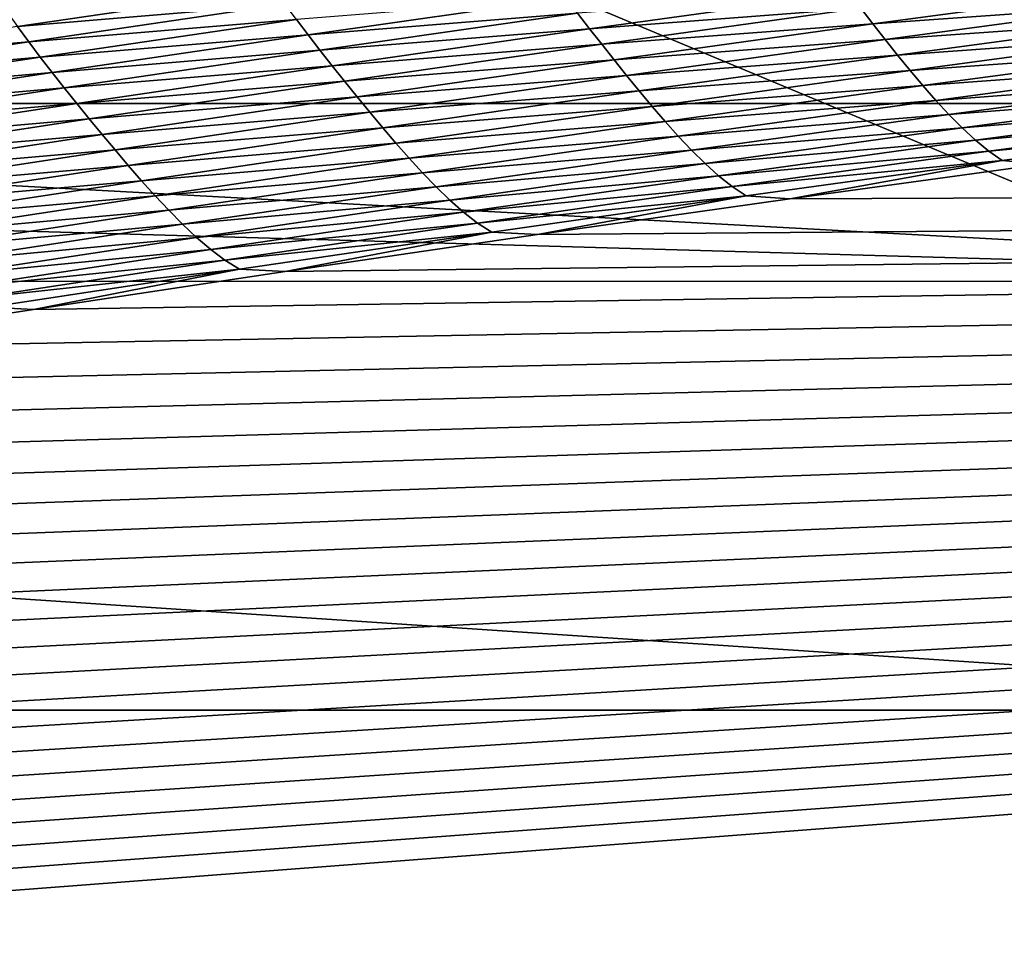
# Model space of a CAD drawing. Extents: x -54 to 446, y -6 to 1624.
# Tile 89 of 225: x -8.091 to -7.279, y 1556.316 to 1557.069. Entities that reach past the tile are written whole.
import ezdxf

# ---------------------------------------------------------------- set-up
doc = ezdxf.new("R2010")
doc.units = 0
doc.header["$LTSCALE"] = 46.933333
for name, color, linetype in [('1000', 7, 'CONTINUOUS'), ('1022', 7, 'CONTINUOUS'), ('1103', 7, 'CONTINUOUS'), ('1162', 7, 'CONTINUOUS'), ('1370', 7, 'CONTINUOUS'), ('1520', 7, 'CONTINUOUS'), ('1524', 7, 'CONTINUOUS'), ('1585', 7, 'CONTINUOUS'), ('1595', 7, 'CONTINUOUS'), ('945', 7, 'CONTINUOUS')]:
    doc.layers.add(name, color=color, linetype=linetype)

msp = doc.modelspace()

# ---------------------------------------------------------------- linework, layer by layer
at = {"layer": '1000', "color": 7, "linetype": 'CONTINUOUS'}
for points in [[(-1.12279, 1554.20069, -15.96056), (-8.54071, 1554.23446, -13.52983), (-5.81874, 1556.77265, -14.90444), (-1.12279, 1554.20069, -15.96056)], [(-5.81874, 1556.77265, -14.90444), (-8.54071, 1554.23446, -13.52983), (-6.70888, 1556.5, -14.52553), (-5.81874, 1556.77265, -14.90444)], [(-6.70888, 1556.5, -14.52553), (-8.54071, 1554.23446, -13.52983), (-9.64452, 1556.5, -12.76649), (-6.70888, 1556.5, -14.52553)]]:
    msp.add_3dface(points, dxfattribs=at)
at = {"layer": '1022', "color": 7, "linetype": 'CONTINUOUS'}
for points in [[(-11.75957, 1557, -10.09765), (-6.64744, 1556.85363, -14.3925), (-12.02786, 1556.85347, -10.32803), (-11.75957, 1557, -10.09765)], [(-11.75957, 1557, -10.09765), (-9.34313, 1557, -12.36754), (-6.64744, 1556.85363, -14.3925), (-11.75957, 1557, -10.09765)], [(-9.34313, 1557, -12.36754), (-6.49923, 1557, -14.0716), (-6.64744, 1556.85363, -14.3925), (-9.34313, 1557, -12.36754)], [(-6.64744, 1556.85363, -14.3925), (-6.70888, 1556.5, -14.52553), (-12.02786, 1556.85347, -10.32803), (-6.64744, 1556.85363, -14.3925)], [(-6.70888, 1556.5, -14.52553), (-9.64452, 1556.5, -12.76649), (-12.02786, 1556.85347, -10.32803), (-6.70888, 1556.5, -14.52553)]]:
    msp.add_3dface(points, dxfattribs=at)
at = {"layer": '1103', "color": 7, "linetype": 'CONTINUOUS'}
for points in [[(-9.56169, 1562.39044, -9.6713), (-6.93668, 1562.405, -11.69797), (-9.40471, 1557, -9.82402), (-9.56169, 1562.39044, -9.6713)], [(-9.40471, 1557, -9.82402), (-6.93668, 1562.405, -11.69797), (-6.49923, 1557, -11.94655), (-9.40471, 1557, -9.82402)]]:
    msp.add_3dface(points, dxfattribs=at)
at = {"layer": '1162', "color": 7, "linetype": 'CONTINUOUS'}
for points in [[(-13.9, 1554.9401, 0), (0, 1552.5, 13.9), (-13.9, 1568.5), (-13.9, 1554.9401, 0)], [(-13.9, 1568.5), (0, 1552.5, 13.9), (-9.82849, 1568.32842, 9.82979), (-13.9, 1568.5)], [(0, 1552.5, 13.9), (0, 1568.25737, 13.9), (-9.82849, 1568.32842, 9.82979), (0, 1552.5, 13.9)]]:
    msp.add_3dface(points, dxfattribs=at)
at = {"layer": '1370', "color": 7, "linetype": 'CONTINUOUS'}
for points in [[(-9.9296, 1556.0576, 9.8693), (-0.23849, 1556.9509, 13.99797), (-11.90504, 1556.06089, 9.88576), (-9.9296, 1556.0576, 9.8693)], [(-11.90504, 1556.06089, 9.88576), (-0.23849, 1556.9509, 13.99797), (-11.7561, 1556.09913, 10.07638), (-11.90504, 1556.06089, 9.88576)], [(-11.7561, 1556.09913, 10.07638), (-0.23849, 1556.9509, 13.99797), (-11.60451, 1556.1372, 10.26476), (-11.7561, 1556.09913, 10.07638)], [(-11.60451, 1556.1372, 10.26476), (-0.23849, 1556.9509, 13.99797), (-11.45002, 1556.17515, 10.45113), (-11.60451, 1556.1372, 10.26476)], [(-11.45002, 1556.17515, 10.45113), (-0.23849, 1556.9509, 13.99797), (-11.29243, 1556.213, 10.63567), (-11.45002, 1556.17515, 10.45113)], [(-11.29243, 1556.213, 10.63567), (-0.23849, 1556.9509, 13.99797), (-11.13188, 1556.25074, 10.81835), (-11.29243, 1556.213, 10.63567)], [(-11.13188, 1556.25074, 10.81835), (-0.23849, 1556.9509, 13.99797), (-10.96829, 1556.28834, 10.99908), (-11.13188, 1556.25074, 10.81835)], [(-10.96829, 1556.28834, 10.99908), (-0.23849, 1556.9509, 13.99797), (-10.80153, 1556.32578, 11.17779), (-10.96829, 1556.28834, 10.99908)], [(-10.80153, 1556.32578, 11.17779), (-0.23849, 1556.9509, 13.99797), (-10.62457, 1556.36458, 11.36171), (-10.80153, 1556.32578, 11.17779)], [(-10.62457, 1556.36458, 11.36171), (-0.23849, 1556.9509, 13.99797), (-10.44416, 1556.4032, 11.54353), (-10.62457, 1556.36458, 11.36171)], [(-10.44416, 1556.4032, 11.54353), (-0.23849, 1556.9509, 13.99797), (-10.26067, 1556.44152, 11.72268), (-10.44416, 1556.4032, 11.54353)], [(-10.26067, 1556.44152, 11.72268), (-0.23849, 1556.9509, 13.99797), (-10.07426, 1556.47947, 11.89889), (-10.26067, 1556.44152, 11.72268)], [(-10.07426, 1556.47947, 11.89889), (-0.23849, 1556.9509, 13.99797), (-9.88468, 1556.5171, 12.07248), (-10.07426, 1556.47947, 11.89889)], [(-9.88468, 1556.5171, 12.07248), (-0.23849, 1556.9509, 13.99797), (-9.69238, 1556.55429, 12.243), (-9.88468, 1556.5171, 12.07248)], [(-9.69238, 1556.55429, 12.243), (-0.23849, 1556.9509, 13.99797), (-9.49782, 1556.59095, 12.40997), (-9.69238, 1556.55429, 12.243)], [(-9.49782, 1556.59095, 12.40997), (-0.23849, 1556.9509, 13.99797), (-9.30066, 1556.6271, 12.57367), (-9.49782, 1556.59095, 12.40997)], [(-9.30066, 1556.6271, 12.57367), (-0.23849, 1556.9509, 13.99797), (-9.10119, 1556.66271, 12.73392), (-9.30066, 1556.6271, 12.57367)], [(-9.10119, 1556.66271, 12.73392), (-0.23849, 1556.9509, 13.99797), (-8.90002, 1556.69765, 12.89028), (-9.10119, 1556.66271, 12.73392)], [(-8.90002, 1556.69765, 12.89028), (-0.23849, 1556.9509, 13.99797), (-8.69697, 1556.73193, 13.0428), (-8.90002, 1556.69765, 12.89028)], [(-8.69697, 1556.73193, 13.0428), (-0.23849, 1556.9509, 13.99797), (-8.49205, 1556.76553, 13.19153), (-8.69697, 1556.73193, 13.0428)], [(-8.49205, 1556.76553, 13.19153), (-0.23849, 1556.9509, 13.99797), (-8.2861, 1556.79838, 13.33612), (-8.49205, 1556.76553, 13.19153)], [(-8.2861, 1556.79838, 13.33612), (-0.23849, 1556.9509, 13.99797), (-8.07961, 1556.83039, 13.47633), (-8.2861, 1556.79838, 13.33612)], [(-8.07961, 1556.83039, 13.47633), (-0.23849, 1556.9509, 13.99797), (-7.87211, 1556.8616, 13.61233), (-8.07961, 1556.83039, 13.47633)], [(-7.87211, 1556.8616, 13.61233), (-0.23849, 1556.9509, 13.99797), (-7.6641, 1556.89198, 13.7441), (-7.87211, 1556.8616, 13.61233)], [(-7.6641, 1556.89198, 13.7441), (-0.23849, 1556.9509, 13.99797), (-7.45615, 1556.9215, 13.87158), (-7.6641, 1556.89198, 13.7441)], [(-7.45615, 1556.9215, 13.87158), (-0.23849, 1556.9509, 13.99797), (-7.2481, 1556.95015, 13.99472), (-7.45615, 1556.9215, 13.87158)]]:
    msp.add_3dface(points, dxfattribs=at)
at = {"layer": '1520', "color": 7, "linetype": 'CONTINUOUS'}
for points in [[(-8.0928, 1557.06353, 14.04554), (-7.88144, 1557.0946, 14.17984), (-8.10184, 1557.07607, 14.06792), (-8.0928, 1557.06353, 14.04554)], [(-8.0928, 1557.06353, 14.04554), (-7.87226, 1557.08202, 14.15655), (-7.88144, 1557.0946, 14.17984), (-8.0928, 1557.06353, 14.04554)], [(-7.3876, 1557.06566, 14.26146), (-7.17296, 1557.09457, 14.38424), (-7.39758, 1557.07852, 14.28778), (-7.3876, 1557.06566, 14.26146)], [(-7.3876, 1557.06566, 14.26146), (-7.16304, 1557.08169, 14.35776), (-7.17296, 1557.09457, 14.38424), (-7.3876, 1557.06566, 14.26146)], [(-7.8532, 1557.0567, 14.1078), (-7.64066, 1557.08713, 14.23825), (-7.86284, 1557.06938, 14.1325), (-7.8532, 1557.0567, 14.1078)], [(-7.8532, 1557.0567, 14.1078), (-7.63098, 1557.0744, 14.21297), (-7.64066, 1557.08713, 14.23825), (-7.8532, 1557.0567, 14.1078)], [(-7.62111, 1557.06164, 14.18724), (-7.40743, 1557.09133, 14.31387), (-7.63098, 1557.0744, 14.21297), (-7.62111, 1557.06164, 14.18724)], [(-7.62111, 1557.06164, 14.18724), (-7.39758, 1557.07852, 14.28778), (-7.40743, 1557.09133, 14.31387), (-7.62111, 1557.06164, 14.18724)], [(-8.08348, 1557.05092, 14.0223), (-7.87226, 1557.08202, 14.15655), (-8.0928, 1557.06353, 14.04554), (-8.08348, 1557.05092, 14.0223)], [(-8.08348, 1557.05092, 14.0223), (-7.86284, 1557.06938, 14.1325), (-7.87226, 1557.08202, 14.15655), (-8.08348, 1557.05092, 14.0223)], [(-7.61109, 1557.04883, 14.16119), (-7.39758, 1557.07852, 14.28778), (-7.62111, 1557.06164, 14.18724), (-7.61109, 1557.04883, 14.16119)], [(-7.61109, 1557.04883, 14.16119), (-7.3876, 1557.06566, 14.26146), (-7.39758, 1557.07852, 14.28778), (-7.61109, 1557.04883, 14.16119)], [(-7.37749, 1557.0528, 14.23501), (-7.16304, 1557.08169, 14.35776), (-7.3876, 1557.06566, 14.26146), (-7.37749, 1557.0528, 14.23501)], [(-7.37749, 1557.0528, 14.23501), (-7.15299, 1557.06885, 14.33128), (-7.16304, 1557.08169, 14.35776), (-7.37749, 1557.0528, 14.23501)], [(-8.07391, 1557.03826, 13.99832), (-7.86284, 1557.06938, 14.1325), (-8.08348, 1557.05092, 14.0223), (-8.07391, 1557.03826, 13.99832)], [(-8.07391, 1557.03826, 13.99832), (-7.8532, 1557.0567, 14.1078), (-7.86284, 1557.06938, 14.1325), (-8.07391, 1557.03826, 13.99832)], [(-7.84336, 1557.04397, 14.08257), (-7.63098, 1557.0744, 14.21297), (-7.8532, 1557.0567, 14.1078), (-7.84336, 1557.04397, 14.08257)], [(-7.84336, 1557.04397, 14.08257), (-7.62111, 1557.06164, 14.18724), (-7.63098, 1557.0744, 14.21297), (-7.84336, 1557.04397, 14.08257)], [(-7.36724, 1557.03999, 14.20857), (-7.15299, 1557.06885, 14.33128), (-7.37749, 1557.0528, 14.23501), (-7.36724, 1557.03999, 14.20857)], [(-7.36724, 1557.03999, 14.20857), (-7.1428, 1557.05611, 14.30489), (-7.15299, 1557.06885, 14.33128), (-7.36724, 1557.03999, 14.20857)], [(-8.30239, 1557.03178, 13.90759), (-8.08348, 1557.05092, 14.0223), (-8.0928, 1557.06353, 14.04554), (-8.30239, 1557.03178, 13.90759)], [(-7.83333, 1557.03121, 14.0569), (-7.62111, 1557.06164, 14.18724), (-7.84336, 1557.04397, 14.08257), (-7.83333, 1557.03121, 14.0569)], [(-7.83333, 1557.03121, 14.0569), (-7.61109, 1557.04883, 14.16119), (-7.62111, 1557.06164, 14.18724), (-7.83333, 1557.03121, 14.0569)], [(-7.60093, 1557.036, 14.13491), (-7.3876, 1557.06566, 14.26146), (-7.61109, 1557.04883, 14.16119), (-7.60093, 1557.036, 14.13491)], [(-7.60093, 1557.036, 14.13491), (-7.37749, 1557.0528, 14.23501), (-7.3876, 1557.06566, 14.26146), (-7.60093, 1557.036, 14.13491)], [(-8.06411, 1557.02557, 13.97368), (-7.8532, 1557.0567, 14.1078), (-8.07391, 1557.03826, 13.99832), (-8.06411, 1557.02557, 13.97368)], [(-8.06411, 1557.02557, 13.97368), (-7.84336, 1557.04397, 14.08257), (-7.8532, 1557.0567, 14.1078), (-8.06411, 1557.02557, 13.97368)], [(-7.59062, 1557.02316, 14.10853), (-7.37749, 1557.0528, 14.23501), (-7.60093, 1557.036, 14.13491), (-7.59062, 1557.02316, 14.10853)], [(-7.59062, 1557.02316, 14.10853), (-7.36724, 1557.03999, 14.20857), (-7.37749, 1557.0528, 14.23501), (-7.59062, 1557.02316, 14.10853)], [(-7.35685, 1557.02727, 14.18224), (-7.1428, 1557.05611, 14.30489), (-7.36724, 1557.03999, 14.20857), (-7.35685, 1557.02727, 14.18224)], [(-7.35685, 1557.02727, 14.18224), (-7.13249, 1557.04357, 14.27865), (-7.1428, 1557.05611, 14.30489), (-7.35685, 1557.02727, 14.18224)], [(-8.29292, 1557.01914, 13.88443), (-8.08348, 1557.05092, 14.0223), (-8.30239, 1557.03178, 13.90759), (-8.29292, 1557.01914, 13.88443)], [(-8.29292, 1557.01914, 13.88443), (-8.07391, 1557.03826, 13.99832), (-8.08348, 1557.05092, 14.0223), (-8.29292, 1557.01914, 13.88443)], [(-8.05411, 1557.01284, 13.94852), (-7.84336, 1557.04397, 14.08257), (-8.06411, 1557.02557, 13.97368), (-8.05411, 1557.01284, 13.94852)], [(-8.05411, 1557.01284, 13.94852), (-7.83333, 1557.03121, 14.0569), (-7.84336, 1557.04397, 14.08257), (-8.05411, 1557.01284, 13.94852)], [(-7.82313, 1557.01842, 14.03091), (-7.61109, 1557.04883, 14.16119), (-7.83333, 1557.03121, 14.0569), (-7.82313, 1557.01842, 14.03091)], [(-7.82313, 1557.01842, 14.03091), (-7.60093, 1557.036, 14.13491), (-7.61109, 1557.04883, 14.16119), (-7.82313, 1557.01842, 14.03091)], [(-7.34633, 1557.01477, 14.15606), (-7.13249, 1557.04357, 14.27865), (-7.35685, 1557.02727, 14.18224), (-7.34633, 1557.01477, 14.15606)], [(-7.34633, 1557.01477, 14.15606), (-7.12206, 1557.03136, 14.25256), (-7.13249, 1557.04357, 14.27865), (-7.34633, 1557.01477, 14.15606)], [(-8.2832, 1557.00646, 13.86052), (-8.07391, 1557.03826, 13.99832), (-8.29292, 1557.01914, 13.88443), (-8.2832, 1557.00646, 13.86052)], [(-8.2832, 1557.00646, 13.86052), (-8.06411, 1557.02557, 13.97368), (-8.07391, 1557.03826, 13.99832), (-8.2832, 1557.00646, 13.86052)], [(-7.81278, 1557.0056, 14.0047), (-7.60093, 1557.036, 14.13491), (-7.82313, 1557.01842, 14.03091), (-7.81278, 1557.0056, 14.0047)], [(-7.81278, 1557.0056, 14.0047), (-7.59062, 1557.02316, 14.10853), (-7.60093, 1557.036, 14.13491), (-7.81278, 1557.0056, 14.0047)], [(-7.58018, 1557.01037, 14.08215), (-7.36724, 1557.03999, 14.20857), (-7.59062, 1557.02316, 14.10853), (-7.58018, 1557.01037, 14.08215)], [(-7.58018, 1557.01037, 14.08215), (-7.35685, 1557.02727, 14.18224), (-7.36724, 1557.03999, 14.20857), (-7.58018, 1557.01037, 14.08215)], [(-8.0439, 1557.00009, 13.92293), (-7.83333, 1557.03121, 14.0569), (-8.05411, 1557.01284, 13.94852), (-8.0439, 1557.00009, 13.92293)], [(-8.0439, 1557.00009, 13.92293), (-7.82313, 1557.01842, 14.03091), (-7.83333, 1557.03121, 14.0569), (-8.0439, 1557.00009, 13.92293)], [(-7.56958, 1556.99769, 14.05589), (-7.35685, 1557.02727, 14.18224), (-7.58018, 1557.01037, 14.08215), (-7.56958, 1556.99769, 14.05589)], [(-7.56958, 1556.99769, 14.05589), (-7.34633, 1557.01477, 14.15606), (-7.35685, 1557.02727, 14.18224), (-7.56958, 1556.99769, 14.05589)], [(-7.33569, 1557.0026, 14.13004), (-7.12206, 1557.03136, 14.25256), (-7.34633, 1557.01477, 14.15606), (-7.33569, 1557.0026, 14.13004)], [(-7.33569, 1557.0026, 14.13004), (-7.11154, 1557.01964, 14.22662), (-7.12206, 1557.03136, 14.25256), (-7.33569, 1557.0026, 14.13004)], [(-8.27324, 1556.99376, 13.83597), (-8.06411, 1557.02557, 13.97368), (-8.2832, 1557.00646, 13.86052), (-8.27324, 1556.99376, 13.83597)], [(-8.27324, 1556.99376, 13.83597), (-8.05411, 1557.01284, 13.94852), (-8.06411, 1557.02557, 13.97368), (-8.27324, 1556.99376, 13.83597)], [(-7.80228, 1556.99279, 13.97839), (-7.59062, 1557.02316, 14.10853), (-7.81278, 1557.0056, 14.0047), (-7.80228, 1556.99279, 13.97839)], [(-7.80228, 1556.99279, 13.97839), (-7.58018, 1557.01037, 14.08215), (-7.59062, 1557.02316, 14.10853), (-7.80228, 1556.99279, 13.97839)], [(-7.32495, 1556.99092, 14.10419), (-7.11154, 1557.01964, 14.22662), (-7.33569, 1557.0026, 14.13004), (-7.32495, 1556.99092, 14.10419)], [(-7.32495, 1556.99092, 14.10419), (-7.10093, 1557.00858, 14.20091), (-7.11154, 1557.01964, 14.22662), (-7.32495, 1556.99092, 14.10419)], [(-8.26306, 1556.98104, 13.8109), (-8.05411, 1557.01284, 13.94852), (-8.27324, 1556.99376, 13.83597), (-8.26306, 1556.98104, 13.8109)], [(-8.26306, 1556.98104, 13.8109), (-8.0439, 1557.00009, 13.92293), (-8.05411, 1557.01284, 13.94852), (-8.26306, 1556.98104, 13.8109)], [(-8.03352, 1556.98731, 13.89702), (-7.82313, 1557.01842, 14.03091), (-8.0439, 1557.00009, 13.92293), (-8.03352, 1556.98731, 13.89702)], [(-8.03352, 1556.98731, 13.89702), (-7.81278, 1557.0056, 14.0047), (-7.82313, 1557.01842, 14.03091), (-8.03352, 1556.98731, 13.89702)], [(-7.55885, 1556.98522, 14.02979), (-7.34633, 1557.01477, 14.15606), (-7.56958, 1556.99769, 14.05589), (-7.55885, 1556.98522, 14.02979)], [(-7.55885, 1556.98522, 14.02979), (-7.33569, 1557.0026, 14.13004), (-7.34633, 1557.01477, 14.15606), (-7.55885, 1556.98522, 14.02979)], [(-8.02299, 1556.97451, 13.8709), (-7.81278, 1557.0056, 14.0047), (-8.03352, 1556.98731, 13.89702), (-8.02299, 1556.97451, 13.8709)], [(-8.02299, 1556.97451, 13.8709), (-7.80228, 1556.99279, 13.97839), (-7.81278, 1557.0056, 14.0047), (-8.02299, 1556.97451, 13.8709)], [(-7.79164, 1556.98003, 13.95209), (-7.58018, 1557.01037, 14.08215), (-7.80228, 1556.99279, 13.97839), (-7.79164, 1556.98003, 13.95209)], [(-7.79164, 1556.98003, 13.95209), (-7.56958, 1556.99769, 14.05589), (-7.58018, 1557.01037, 14.08215), (-7.79164, 1556.98003, 13.95209)], [(-7.31411, 1556.97991, 14.07858), (-7.10093, 1557.00858, 14.20091), (-7.32495, 1556.99092, 14.10419), (-7.31411, 1556.97991, 14.07858)], [(-7.31411, 1556.97991, 14.07858), (-7.09022, 1556.99841, 14.17553), (-7.10093, 1557.00858, 14.20091), (-7.31411, 1556.97991, 14.07858)], [(-8.25269, 1556.96829, 13.7854), (-8.0439, 1557.00009, 13.92293), (-8.26306, 1556.98104, 13.8109), (-8.25269, 1556.96829, 13.7854)], [(-8.25269, 1556.96829, 13.7854), (-8.03352, 1556.98731, 13.89702), (-8.0439, 1557.00009, 13.92293), (-8.25269, 1556.96829, 13.7854)], [(-7.78084, 1556.96739, 13.92592), (-7.56958, 1556.99769, 14.05589), (-7.79164, 1556.98003, 13.95209), (-7.78084, 1556.96739, 13.92592)], [(-7.78084, 1556.96739, 13.92592), (-7.55885, 1556.98522, 14.02979), (-7.56958, 1556.99769, 14.05589), (-7.78084, 1556.96739, 13.92592)], [(-7.548, 1556.9731, 14.00386), (-7.33569, 1557.0026, 14.13004), (-7.55885, 1556.98522, 14.02979), (-7.548, 1556.9731, 14.00386)], [(-7.548, 1556.9731, 14.00386), (-7.32495, 1556.99092, 14.10419), (-7.33569, 1557.0026, 14.13004), (-7.548, 1556.9731, 14.00386)], [(-7.30318, 1556.96979, 14.05332), (-7.09022, 1556.99841, 14.17553), (-7.31411, 1556.97991, 14.07858), (-7.30318, 1556.96979, 14.05332)], [(-7.30318, 1556.96979, 14.05332), (-7.07942, 1556.98933, 14.15058), (-7.09022, 1556.99841, 14.17553), (-7.30318, 1556.96979, 14.05332)], [(-8.24212, 1556.95553, 13.7596), (-8.03352, 1556.98731, 13.89702), (-8.25269, 1556.96829, 13.7854), (-8.24212, 1556.95553, 13.7596)], [(-8.24212, 1556.95553, 13.7596), (-8.02299, 1556.97451, 13.8709), (-8.03352, 1556.98731, 13.89702), (-8.24212, 1556.95553, 13.7596)], [(-8.0123, 1556.96173, 13.84468), (-7.80228, 1556.99279, 13.97839), (-8.02299, 1556.97451, 13.8709), (-8.0123, 1556.96173, 13.84468)], [(-8.0123, 1556.96173, 13.84468), (-7.79164, 1556.98003, 13.95209), (-7.80228, 1556.99279, 13.97839), (-8.0123, 1556.96173, 13.84468)], [(-7.53704, 1556.96146, 13.97811), (-7.32495, 1556.99092, 14.10419), (-7.548, 1556.9731, 14.00386), (-7.53704, 1556.96146, 13.97811)], [(-7.53704, 1556.96146, 13.97811), (-7.31411, 1556.97991, 14.07858), (-7.32495, 1556.99092, 14.10419), (-7.53704, 1556.96146, 13.97811)], [(-7.29215, 1556.96078, 14.02851), (-7.07942, 1556.98933, 14.15058), (-7.30318, 1556.96979, 14.05332), (-7.29215, 1556.96078, 14.02851)], [(-7.29215, 1556.96078, 14.02851), (-7.06854, 1556.98157, 14.12616), (-7.07942, 1556.98933, 14.15058), (-7.29215, 1556.96078, 14.02851)], [(-8.00146, 1556.94901, 13.81848), (-7.79164, 1556.98003, 13.95209), (-8.0123, 1556.96173, 13.84468), (-8.00146, 1556.94901, 13.81848)], [(-8.00146, 1556.94901, 13.81848), (-7.78084, 1556.96739, 13.92592), (-7.79164, 1556.98003, 13.95209), (-8.00146, 1556.94901, 13.81848)], [(-7.7699, 1556.95496, 13.89992), (-7.55885, 1556.98522, 14.02979), (-7.78084, 1556.96739, 13.92592), (-7.7699, 1556.95496, 13.89992)], [(-7.7699, 1556.95496, 13.89992), (-7.548, 1556.9731, 14.00386), (-7.55885, 1556.98522, 14.02979), (-7.7699, 1556.95496, 13.89992)], [(-7.52598, 1556.95051, 13.95262), (-7.31411, 1556.97991, 14.07858), (-7.53704, 1556.96146, 13.97811), (-7.52598, 1556.95051, 13.95262)], [(-7.52598, 1556.95051, 13.95262), (-7.30318, 1556.96979, 14.05332), (-7.31411, 1556.97991, 14.07858), (-7.52598, 1556.95051, 13.95262)], [(-7.28102, 1556.95308, 14.00425), (-7.06854, 1556.98157, 14.12616), (-7.29215, 1556.96078, 14.02851), (-7.28102, 1556.95308, 14.00425)], [(-7.28102, 1556.95308, 14.00425), (-7.2481, 1556.95015, 13.99472), (-7.06854, 1556.98157, 14.12616), (-7.28102, 1556.95308, 14.00425)], [(-8.2314, 1556.94275, 13.73358), (-8.02299, 1556.97451, 13.8709), (-8.24212, 1556.95553, 13.7596), (-8.2314, 1556.94275, 13.73358)], [(-8.2314, 1556.94275, 13.73358), (-8.0123, 1556.96173, 13.84468), (-8.02299, 1556.97451, 13.8709), (-8.2314, 1556.94275, 13.73358)], [(-7.75884, 1556.94289, 13.8741), (-7.548, 1556.9731, 14.00386), (-7.7699, 1556.95496, 13.89992), (-7.75884, 1556.94289, 13.8741)], [(-7.75884, 1556.94289, 13.8741), (-7.53704, 1556.96146, 13.97811), (-7.548, 1556.9731, 14.00386), (-7.75884, 1556.94289, 13.8741)], [(-7.99046, 1556.9364, 13.79242), (-7.78084, 1556.96739, 13.92592), (-8.00146, 1556.94901, 13.81848), (-7.99046, 1556.9364, 13.79242)], [(-7.99046, 1556.9364, 13.79242), (-7.7699, 1556.95496, 13.89992), (-7.78084, 1556.96739, 13.92592), (-7.99046, 1556.9364, 13.79242)], [(-7.51482, 1556.94045, 13.92749), (-7.30318, 1556.96979, 14.05332), (-7.52598, 1556.95051, 13.95262), (-7.51482, 1556.94045, 13.92749)], [(-7.51482, 1556.94045, 13.92749), (-7.29215, 1556.96078, 14.02851), (-7.30318, 1556.96979, 14.05332), (-7.51482, 1556.94045, 13.92749)], [(-8.22051, 1556.93, 13.70748), (-8.0123, 1556.96173, 13.84468), (-8.2314, 1556.94275, 13.73358), (-8.22051, 1556.93, 13.70748)], [(-8.22051, 1556.93, 13.70748), (-8.00146, 1556.94901, 13.81848), (-8.0123, 1556.96173, 13.84468), (-8.22051, 1556.93, 13.70748)], [(-7.97931, 1556.92402, 13.76653), (-7.7699, 1556.95496, 13.89992), (-7.99046, 1556.9364, 13.79242), (-7.97931, 1556.92402, 13.76653)], [(-7.97931, 1556.92402, 13.76653), (-7.75884, 1556.94289, 13.8741), (-7.7699, 1556.95496, 13.89992), (-7.97931, 1556.92402, 13.76653)], [(-7.74765, 1556.93131, 13.84847), (-7.53704, 1556.96146, 13.97811), (-7.75884, 1556.94289, 13.8741), (-7.74765, 1556.93131, 13.84847)], [(-7.74765, 1556.93131, 13.84847), (-7.52598, 1556.95051, 13.95262), (-7.53704, 1556.96146, 13.97811), (-7.74765, 1556.93131, 13.84847)], [(-7.50355, 1556.9315, 13.90283), (-7.29215, 1556.96078, 14.02851), (-7.51482, 1556.94045, 13.92749), (-7.50355, 1556.9315, 13.90283)], [(-7.50355, 1556.9315, 13.90283), (-7.28102, 1556.95308, 14.00425), (-7.29215, 1556.96078, 14.02851), (-7.50355, 1556.9315, 13.90283)], [(-8.20947, 1556.91732, 13.6814), (-8.00146, 1556.94901, 13.81848), (-8.22051, 1556.93, 13.70748), (-8.20947, 1556.91732, 13.6814)], [(-8.20947, 1556.91732, 13.6814), (-7.99046, 1556.9364, 13.79242), (-8.00146, 1556.94901, 13.81848), (-8.20947, 1556.91732, 13.6814)], [(-7.73636, 1556.92042, 13.82311), (-7.52598, 1556.95051, 13.95262), (-7.74765, 1556.93131, 13.84847), (-7.73636, 1556.92042, 13.82311)], [(-7.73636, 1556.92042, 13.82311), (-7.51482, 1556.94045, 13.92749), (-7.52598, 1556.95051, 13.95262), (-7.73636, 1556.92042, 13.82311)], [(-7.49219, 1556.92387, 13.87875), (-7.28102, 1556.95308, 14.00425), (-7.50355, 1556.9315, 13.90283), (-7.49219, 1556.92387, 13.87875)], [(-7.49219, 1556.92387, 13.87875), (-7.45615, 1556.9215, 13.87158), (-7.28102, 1556.95308, 14.00425), (-7.49219, 1556.92387, 13.87875)], [(-7.45615, 1556.9215, 13.87158), (-7.2481, 1556.95015, 13.99472), (-7.28102, 1556.95308, 14.00425), (-7.45615, 1556.9215, 13.87158)], [(-7.96802, 1556.912, 13.74084), (-7.75884, 1556.94289, 13.8741), (-7.97931, 1556.92402, 13.76653), (-7.96802, 1556.912, 13.74084)], [(-7.96802, 1556.912, 13.74084), (-7.74765, 1556.93131, 13.84847), (-7.75884, 1556.94289, 13.8741), (-7.96802, 1556.912, 13.74084)], [(-7.72497, 1556.91042, 13.79813), (-7.51482, 1556.94045, 13.92749), (-7.73636, 1556.92042, 13.82311), (-7.72497, 1556.91042, 13.79813)], [(-7.72497, 1556.91042, 13.79813), (-7.50355, 1556.9315, 13.90283), (-7.51482, 1556.94045, 13.92749), (-7.72497, 1556.91042, 13.79813)], [(-8.19826, 1556.90476, 13.65546), (-7.99046, 1556.9364, 13.79242), (-8.20947, 1556.91732, 13.6814), (-8.19826, 1556.90476, 13.65546)], [(-8.19826, 1556.90476, 13.65546), (-7.97931, 1556.92402, 13.76653), (-7.99046, 1556.9364, 13.79242), (-8.19826, 1556.90476, 13.65546)], [(-7.95661, 1556.90048, 13.71535), (-7.74765, 1556.93131, 13.84847), (-7.96802, 1556.912, 13.74084), (-7.95661, 1556.90048, 13.71535)], [(-7.95661, 1556.90048, 13.71535), (-7.73636, 1556.92042, 13.82311), (-7.74765, 1556.93131, 13.84847), (-7.95661, 1556.90048, 13.71535)], [(-7.71346, 1556.90154, 13.77364), (-7.50355, 1556.9315, 13.90283), (-7.72497, 1556.91042, 13.79813), (-7.71346, 1556.90154, 13.77364)], [(-7.71346, 1556.90154, 13.77364), (-7.49219, 1556.92387, 13.87875), (-7.50355, 1556.9315, 13.90283), (-7.71346, 1556.90154, 13.77364)], [(-8.18689, 1556.89243, 13.62971), (-7.97931, 1556.92402, 13.76653), (-8.19826, 1556.90476, 13.65546), (-8.18689, 1556.89243, 13.62971)], [(-8.18689, 1556.89243, 13.62971), (-7.96802, 1556.912, 13.74084), (-7.97931, 1556.92402, 13.76653), (-8.18689, 1556.89243, 13.62971)], [(-7.70185, 1556.89398, 13.74974), (-7.49219, 1556.92387, 13.87875), (-7.71346, 1556.90154, 13.77364), (-7.70185, 1556.89398, 13.74974)], [(-7.70185, 1556.89398, 13.74974), (-7.6641, 1556.89198, 13.7441), (-7.49219, 1556.92387, 13.87875), (-7.70185, 1556.89398, 13.74974)], [(-7.6641, 1556.89198, 13.7441), (-7.45615, 1556.9215, 13.87158), (-7.49219, 1556.92387, 13.87875), (-7.6641, 1556.89198, 13.7441)], [(-7.94509, 1556.88965, 13.69014), (-7.73636, 1556.92042, 13.82311), (-7.95661, 1556.90048, 13.71535), (-7.94509, 1556.88965, 13.69014)], [(-7.94509, 1556.88965, 13.69014), (-7.72497, 1556.91042, 13.79813), (-7.73636, 1556.92042, 13.82311), (-7.94509, 1556.88965, 13.69014)], [(-8.17538, 1556.88046, 13.60416), (-7.96802, 1556.912, 13.74084), (-8.18689, 1556.89243, 13.62971), (-8.17538, 1556.88046, 13.60416)], [(-8.17538, 1556.88046, 13.60416), (-7.95661, 1556.90048, 13.71535), (-7.96802, 1556.912, 13.74084), (-8.17538, 1556.88046, 13.60416)], [(-7.93346, 1556.87973, 13.66532), (-7.72497, 1556.91042, 13.79813), (-7.94509, 1556.88965, 13.69014), (-7.93346, 1556.87973, 13.66532)], [(-7.93346, 1556.87973, 13.66532), (-7.71346, 1556.90154, 13.77364), (-7.72497, 1556.91042, 13.79813), (-7.93346, 1556.87973, 13.66532)], [(-8.16375, 1556.86901, 13.57882), (-7.95661, 1556.90048, 13.71535), (-8.17538, 1556.88046, 13.60416), (-8.16375, 1556.86901, 13.57882)], [(-8.16375, 1556.86901, 13.57882), (-7.94509, 1556.88965, 13.69014), (-7.95661, 1556.90048, 13.71535), (-8.16375, 1556.86901, 13.57882)], [(-7.92171, 1556.87092, 13.641), (-7.71346, 1556.90154, 13.77364), (-7.93346, 1556.87973, 13.66532), (-7.92171, 1556.87092, 13.641)], [(-7.92171, 1556.87092, 13.641), (-7.70185, 1556.89398, 13.74974), (-7.71346, 1556.90154, 13.77364), (-7.92171, 1556.87092, 13.641)], [(-8.15199, 1556.85825, 13.55377), (-7.94509, 1556.88965, 13.69014), (-8.16375, 1556.86901, 13.57882), (-8.15199, 1556.85825, 13.55377)], [(-8.15199, 1556.85825, 13.55377), (-7.93346, 1556.87973, 13.66532), (-7.94509, 1556.88965, 13.69014), (-8.15199, 1556.85825, 13.55377)], [(-7.90984, 1556.86343, 13.6173), (-7.70185, 1556.89398, 13.74974), (-7.92171, 1556.87092, 13.641), (-7.90984, 1556.86343, 13.6173)], [(-7.90984, 1556.86343, 13.6173), (-7.87211, 1556.8616, 13.61233), (-7.70185, 1556.89398, 13.74974), (-7.90984, 1556.86343, 13.6173)], [(-7.87211, 1556.8616, 13.61233), (-7.6641, 1556.89198, 13.7441), (-7.70185, 1556.89398, 13.74974), (-7.87211, 1556.8616, 13.61233)], [(-8.14012, 1556.8484, 13.52913), (-7.93346, 1556.87973, 13.66532), (-8.15199, 1556.85825, 13.55377), (-8.14012, 1556.8484, 13.52913)], [(-8.14012, 1556.8484, 13.52913), (-7.92171, 1556.87092, 13.641), (-7.93346, 1556.87973, 13.66532), (-8.14012, 1556.8484, 13.52913)], [(-8.12812, 1556.83967, 13.505), (-7.92171, 1556.87092, 13.641), (-8.14012, 1556.8484, 13.52913), (-8.12812, 1556.83967, 13.505)], [(-8.12812, 1556.83967, 13.505), (-7.90984, 1556.86343, 13.6173), (-7.92171, 1556.87092, 13.641), (-8.12812, 1556.83967, 13.505)], [(-8.116, 1556.83226, 13.4815), (-7.90984, 1556.86343, 13.6173), (-8.12812, 1556.83967, 13.505), (-8.116, 1556.83226, 13.4815)], [(-8.116, 1556.83226, 13.4815), (-8.07961, 1556.83039, 13.47633), (-7.90984, 1556.86343, 13.6173), (-8.116, 1556.83226, 13.4815)], [(-8.07961, 1556.83039, 13.47633), (-7.87211, 1556.8616, 13.61233), (-7.90984, 1556.86343, 13.6173), (-8.07961, 1556.83039, 13.47633)], [(-8.2861, 1556.79838, 13.33612), (-8.07961, 1556.83039, 13.47633), (-8.116, 1556.83226, 13.4815), (-8.2861, 1556.79838, 13.33612)]]:
    msp.add_3dface(points, dxfattribs=at)
at = {"layer": '1524', "color": 7, "linetype": 'CONTINUOUS'}
for points in [[(-12.12026, 1568.47771, 7.00709), (-6.98655, 1568.38825, 12.13211), (-9.9296, 1556.0576, 9.8693), (-12.12026, 1568.47771, 7.00709)], [(-6.98655, 1568.38825, 12.13211), (-6.90392, 1568.20708, 12.17932), (-9.9296, 1556.0576, 9.8693), (-6.98655, 1568.38825, 12.13211)], [(-6.90392, 1568.20708, 12.17932), (-6.81876, 1568.02591, 12.2272), (-9.9296, 1556.0576, 9.8693), (-6.90392, 1568.20708, 12.17932)], [(-6.81876, 1568.02591, 12.2272), (-6.73125, 1567.84528, 12.2756), (-9.9296, 1556.0576, 9.8693), (-6.81876, 1568.02591, 12.2272)], [(-6.73125, 1567.84528, 12.2756), (-6.64169, 1567.66603, 12.32428), (-9.9296, 1556.0576, 9.8693), (-6.73125, 1567.84528, 12.2756)], [(-6.64169, 1567.66603, 12.32428), (-6.55071, 1567.48956, 12.37288), (-9.9296, 1556.0576, 9.8693), (-6.64169, 1567.66603, 12.32428)], [(-6.55071, 1567.48956, 12.37288), (-6.45766, 1567.3148, 12.4217), (-9.9296, 1556.0576, 9.8693), (-6.55071, 1567.48956, 12.37288)], [(-6.45766, 1567.3148, 12.4217), (-6.36111, 1567.1395, 12.47142), (-9.9296, 1556.0576, 9.8693), (-6.45766, 1567.3148, 12.4217)], [(-6.36111, 1567.1395, 12.47142), (-6.25761, 1566.95812, 12.52367), (-9.9296, 1556.0576, 9.8693), (-6.36111, 1567.1395, 12.47142)], [(-6.25761, 1566.95812, 12.52367), (-6.14297, 1566.76528, 12.5803), (-9.9296, 1556.0576, 9.8693), (-6.25761, 1566.95812, 12.52367)], [(-6.14297, 1566.76528, 12.5803), (-6.01456, 1566.55854, 12.64219), (-9.9296, 1556.0576, 9.8693), (-6.14297, 1566.76528, 12.5803)], [(-6.01456, 1566.55854, 12.64219), (-5.86986, 1566.33595, 12.71002), (-9.9296, 1556.0576, 9.8693), (-6.01456, 1566.55854, 12.64219)], [(-5.86986, 1566.33595, 12.71002), (-5.70552, 1566.0961, 12.78464), (-9.9296, 1556.0576, 9.8693), (-5.86986, 1566.33595, 12.71002)], [(-5.70552, 1566.0961, 12.78464), (-5.5213, 1565.84286, 12.86527), (-9.9296, 1556.0576, 9.8693), (-5.70552, 1566.0961, 12.78464)], [(-5.5213, 1565.84286, 12.86527), (-5.31822, 1565.58112, 12.95054), (-9.9296, 1556.0576, 9.8693), (-5.5213, 1565.84286, 12.86527)], [(-5.31822, 1565.58112, 12.95054), (-5.09963, 1565.31957, 13.03817), (-9.9296, 1556.0576, 9.8693), (-5.31822, 1565.58112, 12.95054)], [(-5.09963, 1565.31957, 13.03817), (-4.86938, 1565.06372, 13.12589), (-9.9296, 1556.0576, 9.8693), (-5.09963, 1565.31957, 13.03817)], [(-4.86938, 1565.06372, 13.12589), (-4.72133, 1564.90928, 13.17987), (-9.9296, 1556.0576, 9.8693), (-4.86938, 1565.06372, 13.12589)], [(-4.72133, 1564.90928, 13.17987), (-4.56787, 1564.75724, 13.23384), (-9.9296, 1556.0576, 9.8693), (-4.72133, 1564.90928, 13.17987)], [(-4.56787, 1564.75724, 13.23384), (-4.40805, 1564.60715, 13.28793), (-9.9296, 1556.0576, 9.8693), (-4.56787, 1564.75724, 13.23384)], [(-4.40805, 1564.60715, 13.28793), (-4.23702, 1564.45678, 13.34345), (-9.9296, 1556.0576, 9.8693), (-4.40805, 1564.60715, 13.28793)], [(-4.23702, 1564.45678, 13.34345), (-4.05557, 1564.30658, 13.39971), (-9.9296, 1556.0576, 9.8693), (-4.23702, 1564.45678, 13.34345)], [(-4.05557, 1564.30658, 13.39971), (-3.8747, 1564.16428, 13.45313), (-9.9296, 1556.0576, 9.8693), (-4.05557, 1564.30658, 13.39971)], [(-3.8747, 1564.16428, 13.45313), (-3.69355, 1564.02944, 13.50399), (-9.9296, 1556.0576, 9.8693), (-3.8747, 1564.16428, 13.45313)], [(-3.69355, 1564.02944, 13.50399), (-3.51924, 1563.9061, 13.55046), (-9.9296, 1556.0576, 9.8693), (-3.69355, 1564.02944, 13.50399)], [(-3.51924, 1563.9061, 13.55046), (-3.3583, 1563.79833, 13.59124), (-9.9296, 1556.0576, 9.8693), (-3.51924, 1563.9061, 13.55046)], [(-3.3583, 1563.79833, 13.59124), (-3.20221, 1563.70037, 13.62886), (-9.9296, 1556.0576, 9.8693), (-3.3583, 1563.79833, 13.59124)], [(-3.20221, 1563.70037, 13.62886), (-3.04438, 1563.60772, 13.66498), (-9.9296, 1556.0576, 9.8693), (-3.20221, 1563.70037, 13.62886)], [(-3.04438, 1563.60772, 13.66498), (-2.88584, 1563.52094, 13.69934), (-9.9296, 1556.0576, 9.8693), (-3.04438, 1563.60772, 13.66498)], [(-2.88584, 1563.52094, 13.69934), (-2.72107, 1563.43579, 13.73302), (-9.9296, 1556.0576, 9.8693), (-2.88584, 1563.52094, 13.69934)], [(-2.72107, 1563.43579, 13.73302), (-2.55071, 1563.35282, 13.76568), (-9.9296, 1556.0576, 9.8693), (-2.72107, 1563.43579, 13.73302)], [(-2.55071, 1563.35282, 13.76568), (-2.37834, 1563.27367, 13.7965), (-9.9296, 1556.0576, 9.8693), (-2.55071, 1563.35282, 13.76568)], [(-2.37834, 1563.27367, 13.7965), (-2.20413, 1563.19839, 13.8254), (-9.9296, 1556.0576, 9.8693), (-2.37834, 1563.27367, 13.7965)], [(-2.20413, 1563.19839, 13.8254), (-2.02871, 1563.1273, 13.85223), (-9.9296, 1556.0576, 9.8693), (-2.20413, 1563.19839, 13.8254)], [(-2.02871, 1563.1273, 13.85223), (-1.85315, 1563.06081, 13.87681), (-9.9296, 1556.0576, 9.8693), (-2.02871, 1563.1273, 13.85223)], [(-1.85315, 1563.06081, 13.87681), (-1.67609, 1562.99848, 13.89931), (-9.9296, 1556.0576, 9.8693), (-1.85315, 1563.06081, 13.87681)], [(-1.67609, 1562.99848, 13.89931), (-1.49699, 1562.94012, 13.91974), (-9.9296, 1556.0576, 9.8693), (-1.67609, 1562.99848, 13.89931)], [(-1.49699, 1562.94012, 13.91974), (-1.31508, 1562.88558, 13.9381), (-9.9296, 1556.0576, 9.8693), (-1.49699, 1562.94012, 13.91974)], [(-1.31508, 1562.88558, 13.9381), (-1.12588, 1562.83377, 13.95466), (-9.9296, 1556.0576, 9.8693), (-1.31508, 1562.88558, 13.9381)], [(-1.12588, 1562.83377, 13.95466), (-0.93041, 1562.78484, 13.96905), (-9.9296, 1556.0576, 9.8693), (-1.12588, 1562.83377, 13.95466)], [(-0.93041, 1562.78484, 13.96905), (-0.71992, 1562.738, 13.98148), (-9.9296, 1556.0576, 9.8693), (-0.93041, 1562.78484, 13.96905)], [(-0.71992, 1562.738, 13.98148), (-0.4928, 1562.69309, 13.99132), (-9.9296, 1556.0576, 9.8693), (-0.71992, 1562.738, 13.98148)], [(-0.4928, 1562.69309, 13.99132), (-0.25055, 1562.65026, 13.99776), (-9.9296, 1556.0576, 9.8693), (-0.4928, 1562.69309, 13.99132)], [(-9.9296, 1556.0576, 9.8693), (-0.25055, 1562.65026, 13.99776), (-0.23849, 1556.9509, 13.99797), (-9.9296, 1556.0576, 9.8693)]]:
    msp.add_3dface(points, dxfattribs=at)
at = {"layer": '1585', "linetype": 'CONTINUOUS'}
for points in [[(-5.75, 1556.3, -9.95929), (-11.5, 1556.3), (-5.75, 1558.7, -9.95929), (-5.75, 1556.3, -9.95929)], [(-5.75, 1558.7, -9.95929), (-11.5, 1556.3), (-11.5, 1558.7), (-5.75, 1558.7, -9.95929)]]:
    msp.add_3dface(points, dxfattribs=at)
at = {"layer": '1595', "linetype": 'CONTINUOUS'}
for points in [[(-11.5, 1558.7), (-11.5, 1556.3), (-5.75, 1556.3, 9.95929), (-11.5, 1558.7)], [(-11.5, 1558.7), (-5.75, 1556.3, 9.95929), (-5.75, 1558.7, 9.95929), (-11.5, 1558.7)]]:
    msp.add_3dface(points, dxfattribs=at)
at = {"layer": '945', "color": 7, "linetype": 'CONTINUOUS'}
for points in [[(-9.40471, 1557, -9.82402), (-6.49923, 1557, -11.94655), (-11.75957, 1557, -10.09765), (-9.40471, 1557, -9.82402)], [(-11.75957, 1557, -10.09765), (-6.49923, 1557, -11.94655), (-9.34313, 1557, -12.36754), (-11.75957, 1557, -10.09765)], [(-6.49923, 1557, -11.94655), (-6.49923, 1557, -14.0716), (-9.34313, 1557, -12.36754), (-6.49923, 1557, -11.94655)]]:
    msp.add_3dface(points, dxfattribs=at)

doc.saveas('drawing.dxf')
